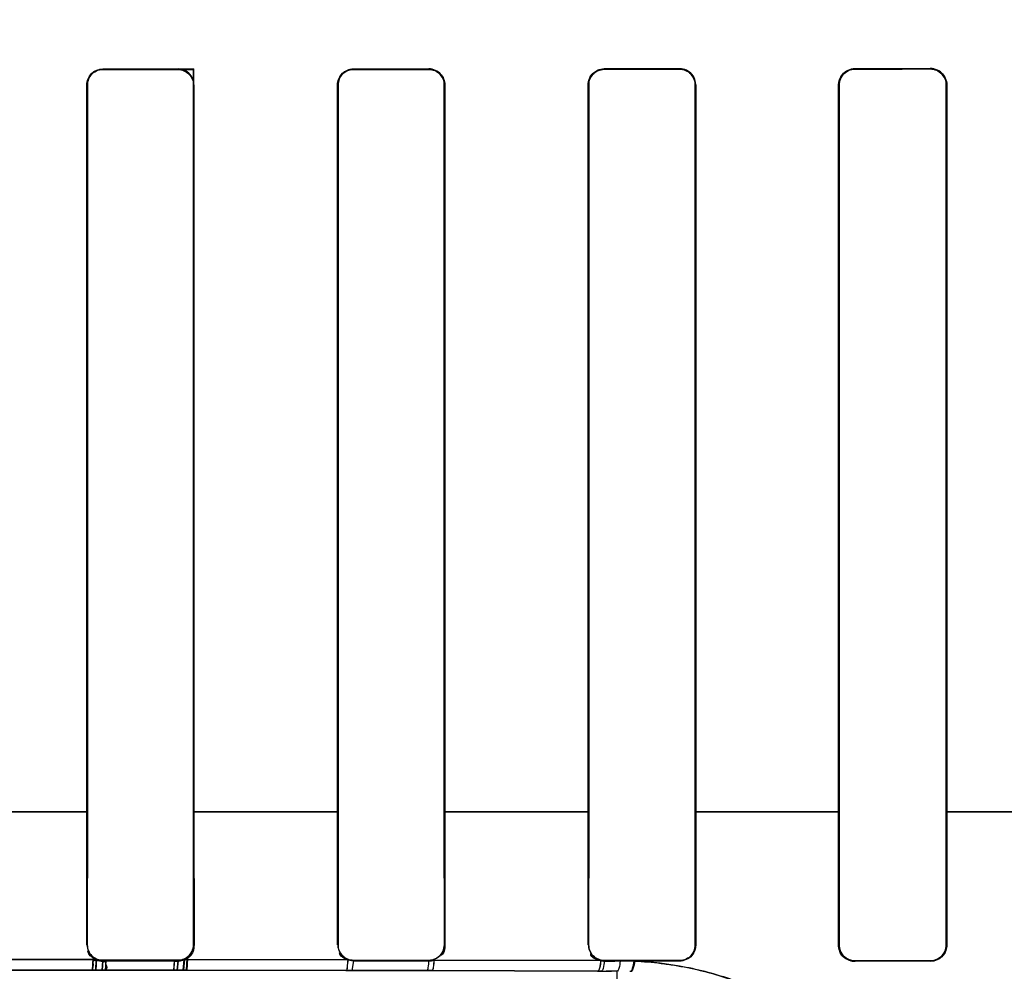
# Model space of a CAD drawing. Header units: millimetres. Extents: x 0 to 297, y 0 to 210.
# Tile 121 of 256: x 56.4 to 56.538, y 157.139 to 157.272. Entities that reach past the tile are written whole.
import ezdxf

# ---------------------------------------------------------------- set-up
doc = ezdxf.new("R2010")
doc.units = ezdxf.units.MM
doc.header["$LTSCALE"] = 16.335
doc.layers.get('0').update_dxf_attribs({"linetype": 'CONTINUOUS'})
for name, color, linetype in [('AXES_REF', 7, 'CONTINUOUS'), ('INTFCLR_1', 7, 'CONTINUOUS'), ('INTFCLR_72935', 7, 'CONTINUOUS')]:
    doc.layers.add(name, color=color, linetype=linetype)

msp = doc.modelspace()

# ---------------------------------------------------------------- linework, layer by layer
at = {"color": 7, "linetype": 'Continuous'}
for radius in [6.787079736, 6.7865, 6.743039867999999]:
    msp.add_circle((57.4637311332, 154.7114782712), radius, dxfattribs=at)
for radius, start, end in [(6.72, 278.2771290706, 261.7228709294), (6.874, 143.2753922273, 36.7246077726)]:
    msp.add_arc((57.4637311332, 154.7114782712), radius, start, end, dxfattribs=at)
at = {"layer": 'AXES_REF', "color": 9, "linetype": 'Continuous'}
for radius in [6.191158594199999, 4.150003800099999]:
    msp.add_circle((57.4637311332, 154.7114782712), radius, dxfattribs=at)
at = {"layer": 'AXES_REF', "color": 7, "linetype": 'Continuous'}
msp.add_arc((57.4637311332, 154.7114782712), 6.874, 143.2753924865, 270, dxfattribs=at)
at = {"layer": 'INTFCLR_1', "color": 9, "linetype": 'Continuous'}
for p, q in [((56.4117854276, 157.2651946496), (56.4117854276, 157.2651213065)), ((56.4222854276, 157.2651229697), (56.4222854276, 157.2651964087)), ((56.44678542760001, 157.2652046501), (56.44678542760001, 157.2651307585)), ((56.45728542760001, 157.2651357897), (56.45728542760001, 157.2652099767)), ((56.4817854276, 157.2652266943), (56.4817854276, 157.2651515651)), ((56.4922854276, 157.2651600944), (56.4922854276, 157.2652357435)), ((56.51678542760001, 157.265261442), (56.51678542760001, 157.265184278)), ((56.5272854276, 157.2651965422), (56.5272854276, 157.2652744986)), ((56.4096326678, 157.2629683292), (56.4095593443, 157.2629683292)), ((56.4245140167, 157.2629683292), (56.4244405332, 157.2629683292)), ((56.444623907, 157.2629683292), (56.4445501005, 157.2629683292)), ((56.45952835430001, 157.2629683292), (56.45945405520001, 157.2629683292)), ((56.4796038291, 157.2629683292), (56.4795288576, 157.2629683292)), ((56.49455495, 157.2629683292), (56.4944791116, 157.2629683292)), ((56.514571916, 157.2629683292), (56.5144949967, 157.2629683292)), ((56.529594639, 157.2629683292), (56.529516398, 157.2629683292)), ((56.4096390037, 157.1614668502), (56.3894224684, 157.1614668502)), ((56.44462714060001, 157.1614668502), (56.42443714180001, 157.1614668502)), ((56.4796032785, 157.1614668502), (56.45945529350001, 157.1614668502)), ((56.51457200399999, 157.1614668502), (56.4944789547, 157.1614668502)), ((56.5495284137, 157.1614668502), (56.5295162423, 157.1614668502)), ((56.4095506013, 157.1429135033), (56.4096259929, 157.1429135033)), ((56.4244472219, 157.1429135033), (56.42452277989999, 157.1429135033)), ((56.4445412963, 157.1429135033), (56.4446171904, 157.1429135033)), ((56.4594608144, 157.1429135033), (56.4595372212, 157.1429135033)), ((56.479519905, 157.1429135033), (56.4795970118, 157.1429135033)), ((56.4944860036, 157.1429135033), (56.4945640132, 157.1429135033)), ((56.514485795, 157.1429135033), (56.5145649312, 157.1429135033)), ((56.5295234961, 157.1429135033), (56.5296040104, 157.1429135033)), ((56.3881955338, 157.1408704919), (56.4108754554, 157.1408704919)), ((56.4117854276, 157.1407521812), (56.4117854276, 157.1406761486)), ((56.4222854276, 157.1406743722), (56.4222854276, 157.1407505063)), ((56.4231710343, 157.1408569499), (56.445977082, 157.1408170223)), ((56.4467854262, 157.140666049), (56.4465303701, 157.1393351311)), ((56.44678542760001, 157.140742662), (56.44678542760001, 157.140666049)), ((56.45728542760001, 157.140660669), (56.45728542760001, 157.1407375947)), ((56.4580251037, 157.1407852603), (56.481274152, 157.1407026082)), ((56.4817854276, 157.1407217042), (56.4817854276, 157.1406437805)), ((56.4922854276, 157.1406346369), (56.4922854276, 157.1407131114)), ((56.51678542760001, 157.1406887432), (56.51678542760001, 157.1406086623)), ((56.5272854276, 157.1405954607), (56.5272854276, 157.1406763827)), ((56.4108176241, 157.1393859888), (56.38825323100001, 157.1393859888)), ((56.4221634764, 157.139376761), (56.4117198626, 157.1393856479)), ((56.4457196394, 157.1393368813), (56.4230399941, 157.1393756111)), ((56.4465303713, 157.1393351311), (56.4457196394, 157.1393368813)), ((56.4569723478, 157.1393082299), (56.4465303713, 157.1393351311)), ((56.4577009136, 157.1393060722), (56.4569723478, 157.1393082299)), ((56.4808212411, 157.1392258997), (56.4577009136, 157.1393060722)), ((56.4813339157, 157.1392238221), (56.4808212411, 157.1392258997)), ((56.4835354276, 157.1392146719), (56.4820680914, 157.1392207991)), ((56.4835354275, 157.1392146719), (56.4835354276, 157.1318706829))]:
    msp.add_line(p, q, dxfattribs=at)
at = {"layer": 'INTFCLR_1', "color": 6, "linetype": 'Continuous'}
for p, q in [((56.4922854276, 157.2652357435), (56.4817854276, 157.2652266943)), ((56.4095593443, 157.1614683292), (56.4095593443, 157.2629683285)), ((56.4096326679, 157.1614683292), (56.4096326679, 157.262968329)), ((56.4244405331, 157.262968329), (56.4244405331, 157.1614683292)), ((56.4245140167, 157.2629683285), (56.4245140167, 157.1614683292)), ((56.4445501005, 157.1614683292), (56.4445501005, 157.2629683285)), ((56.4446239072, 157.1614683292), (56.4446239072, 157.262968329)), ((56.459454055, 157.262968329), (56.459454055, 157.1614683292)), ((56.4595283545, 157.2629683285), (56.4595283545, 157.1614683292)), ((56.4795288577, 157.1614683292), (56.4795288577, 157.2629683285)), ((56.4796038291, 157.1614683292), (56.4796038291, 157.262968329)), ((56.4944791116, 157.262968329), (56.4944791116, 157.1614683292)), ((56.49455495, 157.2629683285), (56.49455495, 157.1614683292)), ((56.5144949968, 157.1614683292), (56.5144949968, 157.2629683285)), ((56.5145719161, 157.1614683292), (56.5145719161, 157.262968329)), ((56.5295163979, 157.262968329), (56.5295163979, 157.1614683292)), ((56.529594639, 157.2629683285), (56.529594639, 157.1614683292)), ((56.4095506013, 157.1429135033), (56.4095593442, 157.1614683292)), ((56.4096259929, 157.1429135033), (56.4096326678, 157.1614683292)), ((56.4244405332, 157.1614683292), (56.4244472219, 157.1429135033)), ((56.4245140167, 157.1614683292), (56.42452277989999, 157.1429135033)), ((56.4445412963, 157.1429135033), (56.4445501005, 157.1614683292)), ((56.4446171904, 157.1429135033), (56.444623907, 157.1614683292)), ((56.45945405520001, 157.1614683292), (56.4594608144, 157.1429135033)), ((56.45952835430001, 157.1614683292), (56.4595372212, 157.1429135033)), ((56.479519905, 157.1429135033), (56.4795288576, 157.1614683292)), ((56.4795970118, 157.1429135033), (56.4796038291, 157.1614683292)), ((56.4944791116, 157.1614683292), (56.4944860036, 157.1429135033)), ((56.49455495, 157.1614683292), (56.4945640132, 157.1429135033)), ((56.514485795, 157.1429135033), (56.5144949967, 157.1614683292)), ((56.5145649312, 157.1429135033), (56.514571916, 157.1614683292)), ((56.529516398, 157.1614683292), (56.5295234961, 157.1429135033)), ((56.529594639, 157.1614683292), (56.5296040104, 157.1429135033)), ((56.4222854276, 157.1407505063), (56.4117854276, 157.1407521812)), ((56.4117854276, 157.1406761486), (56.4222854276, 157.1406743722)), ((56.4459770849, 157.1408170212), (56.4467854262, 157.140666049)), ((56.45728542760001, 157.1407375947), (56.44678542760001, 157.140742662)), ((56.44678542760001, 157.140666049), (56.45728542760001, 157.140660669)), ((56.4922854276, 157.1407131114), (56.4817854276, 157.1407217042)), ((56.4817854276, 157.1406437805), (56.4832619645, 157.1406425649)), ((56.48602261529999, 157.1406402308), (56.4839996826, 157.140641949)), ((56.4922854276, 157.1406346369), (56.48602261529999, 157.1406402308)), ((56.5272854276, 157.1406763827), (56.51678542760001, 157.1406887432)), ((56.5272854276, 157.1405954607), (56.51678542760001, 157.1406086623))]:
    msp.add_line(p, q, dxfattribs=at)
at = {"layer": 'INTFCLR_1', "color": 7, "linetype": 'Continuous'}
for p, q in [((56.4104058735, 157.1410181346), (56.4103125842, 157.1393861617)), ((56.4108176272, 157.1393859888), (56.4108805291, 157.1408676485)), ((56.4117854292, 157.1406761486), (56.4117198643, 157.1393856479)), ((56.4121710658, 157.1393854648), (56.4122714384, 157.1406226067)), ((56.42175197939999, 157.1406104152), (56.4216667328, 157.1393774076)), ((56.4221634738, 157.139376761), (56.4222854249, 157.1406743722)), ((56.4231710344, 157.1408569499), (56.4230399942, 157.1393756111)), ((56.42347823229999, 157.1393750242), (56.4235836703, 157.1409890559)), ((56.4103125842, 157.1393861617), (56.4121710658, 157.1393854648)), ((56.4117198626, 157.1393856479), (56.4108176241, 157.1393859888)), ((56.4216667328, 157.1393774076), (56.42347823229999, 157.1393750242)), ((56.4230399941, 157.1393756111), (56.4221634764, 157.139376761))]:
    msp.add_line(p, q, dxfattribs=at)
for points in [[(56.41088052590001, 157.1408676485), (56.4109765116, 157.1408277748), (56.4110741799, 157.1407924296), (56.4111733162, 157.1407616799), (56.4112737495, 157.1407355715), (56.4113752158, 157.1407141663), (56.4114773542, 157.1406975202), (56.4115798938, 157.140685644), (56.4116826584, 157.140678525), (56.4117854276, 157.1406761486)], [(56.4222854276, 157.1406743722), (56.4223865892, 157.1406766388), (56.42248752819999, 157.1406834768), (56.4225880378, 157.1406948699), (56.4226878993, 157.14071079), (56.4227869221, 157.1407312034), (56.4228849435, 157.1407560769), (56.422981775, 157.1407853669), (56.4230772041, 157.1408190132), (56.4231710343, 157.1408569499)], [(56.5158986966, 157.1407874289), (56.5159932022, 157.1407502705), (56.51608931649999, 157.1407172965), (56.5161868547, 157.1406885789), (56.5162858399, 157.1406641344), (56.5163858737, 157.1406440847), (56.5164861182, 157.1406285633), (56.51658615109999, 157.1406175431), (56.5166859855, 157.1406109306), (56.51678542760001, 157.1406086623)]]:
    msp.add_lwpolyline(points, dxfattribs=at)
at = {"layer": 'INTFCLR_1', "color": 6, "linetype": 'Continuous'}
for centre, radius, start, end in [((56.457284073, 157.1429266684), 0.0022659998, 270.0342266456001, 289.0880179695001), ((56.4817881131, 157.1429182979), 0.002274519, 256.9403349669, 269.9323028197)]:
    msp.add_arc(centre, radius, start, end, dxfattribs=at)
for centre, major_axis, ratio, start_param, end_param in [((56.3995354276, 157.2664683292), (0.3650864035, 0), 0.0034906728, -1.5372363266, -1.5084419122), ((56.3995354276, 157.2664683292), (0.3860864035, 0), 0.0034906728, -1.5390623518, -1.5118375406), ((56.3995354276, 157.2664683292), (0.3650864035, 0), 0.0034906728, -1.4410108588, -1.4119473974), ((56.3995354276, 157.2664683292), (0.3860864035, 0), 0.0034906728, -1.4481068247, -1.4206549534), ((56.3995354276, 157.2664683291), (0.3860864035, 0), 0.0034906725, -1.3561158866, -1.328192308), ((56.3995354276, 157.2664683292), (0.3650864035, 0), 0.0034906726, -1.2438455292, -1.2133136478), ((56.3995354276, 157.2664683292), (0.3860864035, 0), 0.0034906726, -1.2622347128, -1.2335556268)]:
    msp.add_ellipse(centre, major_axis=major_axis, ratio=ratio, start_param=start_param, end_param=end_param, dxfattribs=at)
for points, knots in [([(56.4095593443, 157.2629683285), (56.4095593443, 157.2635372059), (56.4100353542, 157.2647206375), (56.41121841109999, 157.265194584), (56.4117854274, 157.2651946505)], [0, 0, 0, 0, 0.5008192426, 1, 1, 1, 1]), ([(56.4096326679, 157.262968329), (56.4096326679, 157.2634664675), (56.4100336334, 157.2646013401), (56.411185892, 157.2651212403), (56.4117854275, 157.2651213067)], [0, 0, 0, 0, 0.4538128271, 1, 1, 1, 1]), ([(56.4222854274, 157.2651229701), (56.4228365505, 157.2651230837), (56.42398229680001, 157.2646619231), (56.4244405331, 157.2635167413), (56.4244405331, 157.262968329)], [0, 0, 0, 0, 0.5012326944, 1, 1, 1, 1]), ([(56.4245140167, 157.2629683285), (56.4245140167, 157.2634902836), (56.424091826, 157.2646662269), (56.4228998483, 157.2651965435), (56.4222854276, 157.2651964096)], [0, 0, 0, 0, 0.4593156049, 1, 1, 1, 1]), ([(56.4445501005, 157.2629683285), (56.4445501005, 157.2635381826), (56.4450263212, 157.2647264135), (56.44621451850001, 157.2652043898), (56.4467854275, 157.2652046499)], [0, 0, 0, 0, 0.4995376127, 1, 1, 1, 1]), ([(56.4446239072, 157.262968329), (56.4446239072, 157.2634706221), (56.44502876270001, 157.2646106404), (56.4461853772, 157.2651305), (56.44678542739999, 157.2651307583)], [0, 0, 0, 0, 0.4556593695, 1, 1, 1, 1]), ([(56.4595283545, 157.2629683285), (56.4595283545, 157.2634869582), (56.4591107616, 157.264669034), (56.45791013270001, 157.2652103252), (56.45728542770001, 157.2652099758)], [0, 0, 0, 0, 0.4536114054, 1, 1, 1, 1]), ([(56.45728542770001, 157.2651357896), (56.4578418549, 157.2651360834), (56.4589951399, 157.2646700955), (56.459454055, 157.2635181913), (56.459454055, 157.262968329)], [0, 0, 0, 0, 0.502967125, 1, 1, 1, 1]), ([(56.4795288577, 157.2629683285), (56.4795288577, 157.2635402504), (56.4800096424, 157.2647518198), (56.4812262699, 157.2652300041), (56.4818160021, 157.2652304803)], [0, 0, 0, 0, 0.4923340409, 1, 1, 1, 1]), ([(56.4796038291, 157.262968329), (56.4796038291, 157.2634694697), (56.48000590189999, 157.2646190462), (56.48117402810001, 157.2651511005), (56.4817854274, 157.2651515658)], [0, 0, 0, 0, 0.4504473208, 1, 1, 1, 1]), ([(56.4922854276, 157.2651600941), (56.4928518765, 157.2651605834), (56.4940191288, 157.2646852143), (56.4944791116, 157.2635207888), (56.4944791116, 157.262968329)], [0, 0, 0, 0, 0.5062513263, 1, 1, 1, 1]), ([(56.49455495, 157.2629683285), (56.49455495, 157.2634875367), (56.4941417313, 157.2646700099), (56.4929434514, 157.265232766), (56.4923157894, 157.2652321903)], [0, 0, 0, 0, 0.4527173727, 1, 1, 1, 1]), ([(56.5144949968, 157.2629683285), (56.5144949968, 157.2634813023), (56.5149028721, 157.2646855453), (56.51613070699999, 157.2652606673), (56.51678542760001, 157.2652614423)], [0, 0, 0, 0, 0.4393046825, 1, 1, 1, 1]), ([(56.5145719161, 157.262968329), (56.5145719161, 157.2634715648), (56.5149740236, 157.2646370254), (56.5161598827, 157.2651835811), (56.5167854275, 157.2651842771)], [0, 0, 0, 0, 0.4458223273, 1, 1, 1, 1]), ([(56.5272854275, 157.2652744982), (56.52782589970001, 157.2652752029), (56.5290444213, 157.2648392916), (56.529594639, 157.2636048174), (56.529594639, 157.2629683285)], [0, 0, 0, 0, 0.4592101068, 1, 1, 1, 1]), ([(56.5272854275, 157.2651965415), (56.5278670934, 157.2651972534), (56.52905514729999, 157.2647074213), (56.5295163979, 157.2635243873), (56.5295163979, 157.262968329)], [0, 0, 0, 0, 0.5112540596, 1, 1, 1, 1]), ([(56.4117854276, 157.1407521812), (56.4112967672, 157.1407522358), (56.4101600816, 157.1411425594), (56.4096255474, 157.1423009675), (56.4096259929, 157.1429135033)], [0, 0, 0, 0, 0.4437541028, 1, 1, 1, 1]), ([(56.4244472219, 157.1429135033), (56.424447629, 157.1423549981), (56.4239788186, 157.1412039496), (56.4228303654, 157.1407503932), (56.4222854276, 157.1407505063)], [0, 0, 0, 0, 0.506147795, 1, 1, 1, 1]), ([(56.44678542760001, 157.140742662), (56.446236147, 157.1407429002), (56.4450838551, 157.1412014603), (56.4446167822, 157.1423557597), (56.4446171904, 157.1429135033)], [0, 0, 0, 0, 0.4961774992, 1, 1, 1, 1]), ([(56.4594608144, 157.1429135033), (56.4594611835, 157.1424124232), (56.4590590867, 157.1412654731), (56.4578937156, 157.1407372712), (56.45728542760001, 157.1407375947)], [0, 0, 0, 0, 0.4516806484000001, 1, 1, 1, 1]), ([(56.4817854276, 157.1407217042), (56.4812275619, 157.1407221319), (56.48006397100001, 157.1411892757), (56.4795965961, 157.1423538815), (56.4795970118, 157.1429135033)], [0, 0, 0, 0, 0.4992142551, 1, 1, 1, 1]), ([(56.4944860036, 157.1429135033), (56.4944863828, 157.1424085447), (56.494081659, 157.1412488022), (56.4929024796, 157.1407125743), (56.4922854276, 157.1407131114)], [0, 0, 0, 0, 0.4500479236, 1, 1, 1, 1]), ([(56.4945640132, 157.1429135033), (56.4945645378, 157.1423864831), (56.49414109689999, 157.1411845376), (56.4929204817, 157.1406340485), (56.4922854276, 157.1406346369)], [0, 0, 0, 0, 0.4535167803, 1, 1, 1, 1]), ([(56.51678542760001, 157.1406887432), (56.5162148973, 157.140689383), (56.5150335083, 157.141168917), (56.5145645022, 157.1423499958), (56.5145649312, 157.1429135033)], [0, 0, 0, 0, 0.50309643, 1, 1, 1, 1]), ([(56.5295234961, 157.1429135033), (56.5295238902, 157.1424040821), (56.5291167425, 157.1412255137), (56.5279168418, 157.1406756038), (56.5272854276, 157.1406763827)], [0, 0, 0, 0, 0.4465333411, 1, 1, 1, 1]), ([(56.5296040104, 157.1429135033), (56.5296045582, 157.1423813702), (56.5291781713, 157.1411592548), (56.5279354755, 157.1405946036), (56.5272854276, 157.1405954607)], [0, 0, 0, 0, 0.4501281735, 1, 1, 1, 1])]:
    msp.add_open_spline(points, degree=3, knots=knots, dxfattribs=at)
for points in [[(56.4595372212, 157.1429135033), (56.4595377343, 157.1423865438), (56.4594812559, 157.1416056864), (56.4589834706, 157.1414327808)], [(56.41088052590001, 157.1408676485), (56.4103715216, 157.1410931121), (56.4097162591, 157.1415088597), (56.4097167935, 157.1420655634)], [(56.4231710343, 157.1408569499), (56.4236192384, 157.1410500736), (56.42425245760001, 157.1413564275), (56.424251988, 157.1418444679)], [(56.445977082, 157.1408170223), (56.445508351, 157.14099819), (56.4448344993, 157.141298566), (56.4448349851, 157.1418010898)], [(56.48127413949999, 157.140702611), (56.4807226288, 157.1408307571), (56.4798835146, 157.1411126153), (56.4798840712, 157.1416788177)]]:
    msp.add_open_spline(points, degree=3, dxfattribs=at)
at = {"layer": 'INTFCLR_1', "color": 7, "linetype": 'Continuous'}
for points, knots in [([(56.51678542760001, 157.1406086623), (56.5161976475, 157.1406090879), (56.5149756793, 157.1411026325), (56.5144828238, 157.1423266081), (56.5144857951, 157.1429135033)], [0, 0, 0, 0, 0.5003734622, 1, 1, 1, 1]), ([(56.4122714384, 157.1406226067), (56.41191175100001, 157.1405546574), (56.4112700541, 157.1407129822), (56.4108311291, 157.1408752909), (56.4103736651, 157.140941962), (56.4104058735, 157.1410181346)], [0, 0, 0, 0, 0.5714650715, 0.8708879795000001, 1, 1, 1, 1]), ([(56.4235836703, 157.1409890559), (56.4233248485, 157.1407903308), (56.42274921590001, 157.1407149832), (56.4221868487, 157.1406350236), (56.4218275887, 157.1405375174), (56.42175197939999, 157.1406104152)], [0, 0, 0, 0, 0.5194833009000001, 0.8327979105, 1, 1, 1, 1])]:
    msp.add_open_spline(points, degree=3, knots=knots, dxfattribs=at)
msp.add_open_spline([(56.514485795, 157.1429135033), (56.5144852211, 157.1423520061), (56.5145824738, 157.1415620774), (56.5151003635, 157.1413451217)], degree=3, dxfattribs=at)
at = {"layer": 'INTFCLR_1', "color": 9, "linetype": 'Continuous'}
for points, knots in [([(56.4459770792, 157.1408170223), (56.4459621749, 157.1404626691), (56.44587320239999, 157.1400826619), (56.4458682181, 157.1393568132), (56.4457196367, 157.1393368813)], [0, 0, 0, 0, 0.7028960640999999, 1, 1, 1, 1]), ([(56.4572854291, 157.140660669), (56.4572646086, 157.1403348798), (56.4571942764, 157.1399702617), (56.45711330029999, 157.1393233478), (56.4569723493, 157.1393082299)], [0, 0, 0, 0, 0.6972332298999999, 1, 1, 1, 1]), ([(56.4580251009, 157.1407852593), (56.458006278, 157.140430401), (56.4579305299, 157.1400352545), (56.4578552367, 157.1393224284), (56.4577009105, 157.1393060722)], [0, 0, 0, 0, 0.6960312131, 1, 1, 1, 1]), ([(56.4812741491, 157.1407026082), (56.4812476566, 157.1403464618), (56.4811851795, 157.1399128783), (56.4809887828, 157.1392384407), (56.48082123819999, 157.1392258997)], [0, 0, 0, 0, 0.6800622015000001, 1, 1, 1, 1]), ([(56.4817854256, 157.1406437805), (56.4817572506, 157.1403005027), (56.4816956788, 157.1398795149), (56.48149589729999, 157.1392358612), (56.4813339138, 157.1392238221)], [0, 0, 0, 0, 0.6795377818, 1, 1, 1, 1]), ([(56.4839996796, 157.140641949), (56.483970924, 157.1402967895), (56.4839094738, 157.1398700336), (56.4836995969, 157.1392265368), (56.4835354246, 157.1392146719)], [0, 0, 0, 0, 0.6778576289, 1, 1, 1, 1]), ([(56.48602261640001, 157.1406402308), (56.4859791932, 157.1402806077), (56.48589919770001, 157.1398289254), (56.48563459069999, 157.1391717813), (56.4854589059, 157.1391670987)], [0, 0, 0, 0, 0.6733216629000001, 1, 1, 1, 1]), ([(56.48602261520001, 157.1406402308), (56.4872640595, 157.140582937), (56.48912080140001, 157.1404259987), (56.4915725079, 157.1400754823), (56.4951480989, 157.1394243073), (56.5003268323, 157.1379716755), (56.50520583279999, 157.1357940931), (56.5082612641, 157.134084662), (56.5102224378, 157.1328956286), (56.513442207, 157.130703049), (56.5175851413, 157.1272166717), (56.5208146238, 157.1236847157), (56.52271351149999, 157.121245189), (56.5238777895, 157.1196491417), (56.5256917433, 157.1169151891), (56.5278210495, 157.1130183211), (56.529443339, 157.1091076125), (56.5304146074, 157.1061370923), (56.5311433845, 157.1035028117), (56.531757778, 157.100541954), (56.5321283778, 157.0976107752), (56.5322562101, 157.095355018), (56.532263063, 157.0937792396), (56.5321726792, 157.0925355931), (56.5320750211, 157.0919012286), (56.531929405, 157.0914683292), (56.5318308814, 157.0914683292)], [0, 0, 0, 0, 0.0498446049, 0.0746394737, 0.0993132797, 0.1955912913, 0.2894961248, 0.3127937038, 0.3359978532, 0.3814621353, 0.4689150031, 0.5524881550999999, 0.5728407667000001, 0.5928958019, 0.6317112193, 0.7043649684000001, 0.7706062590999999, 0.8012027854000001, 0.8296678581, 0.8802046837, 0.9222821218, 0.9481987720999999, 0.9704379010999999, 0.9863345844, 0.9960484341, 1, 1, 1, 1])]:
    msp.add_open_spline(points, degree=3, knots=knots, dxfattribs=at)
at = {"layer": 'INTFCLR_72935', "color": 9, "linetype": 'Continuous'}
for p, q in [((56.4117854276, 157.2651213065), (56.4117854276, 157.2651946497)), ((56.44678542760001, 157.2651307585), (56.44678542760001, 157.2652046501)), ((56.45728542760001, 157.2652099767), (56.45728542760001, 157.2651357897)), ((56.4817854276, 157.2651515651), (56.4817854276, 157.2652266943)), ((56.4922854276, 157.2652357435), (56.4922854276, 157.2651600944)), ((56.51678542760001, 157.265184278), (56.51678542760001, 157.265261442)), ((56.5272854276, 157.2652744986), (56.5272854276, 157.2651965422)), ((56.4095593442, 157.2629683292), (56.4096326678, 157.2629683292)), ((56.4445501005, 157.2629683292), (56.444623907, 157.2629683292)), ((56.45945405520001, 157.2629683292), (56.45952835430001, 157.2629683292)), ((56.4795288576, 157.2629683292), (56.4796038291, 157.2629683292)), ((56.4944791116, 157.2629683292), (56.49455495, 157.2629683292)), ((56.5144949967, 157.2629683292), (56.514571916, 157.2629683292)), ((56.529516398, 157.2629683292), (56.529594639, 157.2629683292)), ((56.3894318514, 157.1614668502), (56.4096483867, 157.1614668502)), ((56.42443675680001, 157.1614668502), (56.4446263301, 157.1614668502)), ((56.45945662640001, 157.1614668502), (56.47960334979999, 157.1614668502)), ((56.4944787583, 157.1614668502), (56.514571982, 157.1614668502)), ((56.5295163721, 157.1614668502), (56.5495275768, 157.1614668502)), ((56.4096259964, 157.1429183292), (56.409550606, 157.1429183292)), ((56.4245227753, 157.1429183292), (56.4244472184, 157.1429183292)), ((56.4446171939, 157.1429183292), (56.4445413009, 157.1429183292)), ((56.4595372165, 157.1429183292), (56.4594608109, 157.1429183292)), ((56.4795970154, 157.1429183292), (56.4795199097, 157.1429183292)), ((56.4945640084, 157.1429183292), (56.4944859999, 157.1429183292)), ((56.51456493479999, 157.1429183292), (56.5144857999, 157.1429183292)), ((56.5296040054, 157.1429183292), (56.5295234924, 157.1429183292)), ((56.4108862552, 157.1408704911), (56.38818509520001, 157.1408704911)), ((56.4117854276, 157.1406809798), (56.4117854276, 157.1407570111)), ((56.4222854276, 157.1407553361), (56.4222854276, 157.1406792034)), ((56.445989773, 157.1408169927), (56.4231597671, 157.1408569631)), ((56.4467854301, 157.1406708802), (56.446530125, 157.1393351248)), ((56.44678542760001, 157.1406708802), (56.44678542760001, 157.1407474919)), ((56.45728542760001, 157.1407424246), (56.45728542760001, 157.1406655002)), ((56.4812958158, 157.1407025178), (56.45801116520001, 157.1407853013)), ((56.4817854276, 157.1406486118), (56.4817854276, 157.1407265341)), ((56.4922854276, 157.1407179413), (56.4922854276, 157.1406394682)), ((56.51678542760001, 157.1406134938), (56.51678542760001, 157.1406935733)), ((56.5272854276, 157.1406812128), (56.5272854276, 157.1406002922)), ((56.3882422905, 157.1393859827), (56.4108285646, 157.1393859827)), ((56.411719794, 157.139385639), (56.4221633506, 157.1393767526)), ((56.42302878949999, 157.139375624), (56.4457322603, 157.1393368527)), ((56.4457322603, 157.1393368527), (56.4465301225, 157.1393351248)), ((56.4465301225, 157.1393351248), (56.4569720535, 157.1393082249)), ((56.4569720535, 157.1393082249), (56.4576870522, 157.139306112)), ((56.4576870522, 157.139306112), (56.480842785, 157.139225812)), ((56.480842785, 157.139225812), (56.4813335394, 157.1392238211)), ((56.4813335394, 157.1392238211), (56.4828018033, 157.1392177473))]:
    msp.add_line(p, q, dxfattribs=at)
at = {"layer": 'INTFCLR_72935', "color": 6, "linetype": 'Continuous'}
for p, q in [((56.4244405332, 157.2651234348), (56.4245140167, 157.2651969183)), ((56.4244405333, 157.1614683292), (56.4244405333, 157.2651234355)), ((56.4245140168, 157.1614683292), (56.4245140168, 157.2651969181)), ((56.40955934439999, 157.2629683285), (56.40955934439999, 157.1614683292)), ((56.4096326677, 157.262968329), (56.4096326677, 157.1614683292)), ((56.4445501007, 157.2629683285), (56.4445501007, 157.1614683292)), ((56.444623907, 157.262968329), (56.444623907, 157.1614683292)), ((56.45945405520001, 157.1614683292), (56.45945405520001, 157.262968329)), ((56.4595283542, 157.1614683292), (56.4595283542, 157.2629683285)), ((56.4795288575, 157.2629683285), (56.4795288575, 157.1614683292)), ((56.4796038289, 157.262968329), (56.4796038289, 157.1614683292)), ((56.4944791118, 157.1614683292), (56.4944791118, 157.262968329)), ((56.4945549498, 157.1614683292), (56.4945549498, 157.2629683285)), ((56.5144949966, 157.2629683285), (56.5144949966, 157.1614683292)), ((56.5145719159, 157.262968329), (56.5145719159, 157.1614683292)), ((56.52951639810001, 157.1614683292), (56.52951639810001, 157.262968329)), ((56.5295946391, 157.1614683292), (56.5295946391, 157.2629683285)), ((56.409550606, 157.1429183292), (56.4095593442, 157.1614683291)), ((56.4096326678, 157.1614683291), (56.4096259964, 157.1429183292)), ((56.4244472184, 157.1429183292), (56.4244405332, 157.1614683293)), ((56.4245140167, 157.1614683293), (56.4245227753, 157.1429183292)), ((56.4445413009, 157.1429183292), (56.4445501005, 157.1614683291)), ((56.444623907, 157.1614683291), (56.4446171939, 157.1429183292)), ((56.4594608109, 157.1429183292), (56.45945405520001, 157.1614683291)), ((56.45952835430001, 157.1614683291), (56.4595372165, 157.1429183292)), ((56.4795199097, 157.1429183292), (56.4795288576, 157.1614683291)), ((56.4796038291, 157.1614683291), (56.4795970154, 157.1429183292)), ((56.4944859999, 157.1429183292), (56.4944791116, 157.1614683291)), ((56.49455495, 157.1614683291), (56.4945640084, 157.1429183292)), ((56.5144857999, 157.1429183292), (56.5144949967, 157.1614683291)), ((56.514571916, 157.1614683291), (56.51456493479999, 157.1429183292)), ((56.5295234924, 157.1429183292), (56.529516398, 157.1614683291)), ((56.529594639, 157.1614683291), (56.5296040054, 157.1429183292)), ((56.4117854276, 157.1407570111), (56.4222854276, 157.1407553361)), ((56.4222854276, 157.1406792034), (56.4117854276, 157.1406809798)), ((56.44678542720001, 157.1406708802), (56.4459897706, 157.1408169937)), ((56.44678542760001, 157.1407474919), (56.45728542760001, 157.1407424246)), ((56.45728542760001, 157.1406655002), (56.44678542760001, 157.1406708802)), ((56.4817854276, 157.1407265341), (56.4922854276, 157.1407179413)), ((56.4840000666, 157.14064678), (56.4825240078, 157.1406480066)), ((56.4859128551, 157.1406451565), (56.4840000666, 157.14064678)), ((56.4922854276, 157.1406394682), (56.4859128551, 157.1406451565)), ((56.51678542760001, 157.1406935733), (56.5272854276, 157.1406812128)), ((56.5272854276, 157.1406002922), (56.51678542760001, 157.1406134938))]:
    msp.add_line(p, q, dxfattribs=at)
at = {"layer": 'INTFCLR_72935', "color": 7, "linetype": 'Continuous'}
for p, q in [((56.4108915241, 157.1408676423), (56.4108285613, 157.1393859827)), ((56.41171979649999, 157.139385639), (56.4117854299, 157.1406809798)), ((56.4217305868, 157.1393773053), (56.4218193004, 157.1406301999)), ((56.4222854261, 157.1406792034), (56.4221633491, 157.1393767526)), ((56.42302878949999, 157.139375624), (56.4231597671, 157.1408569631)), ((56.42363290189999, 157.1409996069), (56.42352386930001, 157.1393749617)), ((56.4122236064, 157.1393854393), (56.4103829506, 157.1393861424)), ((56.4108285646, 157.1393859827), (56.411719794, 157.139385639)), ((56.42352386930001, 157.1393749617), (56.4217305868, 157.1393773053)), ((56.4221633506, 157.1393767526), (56.42302878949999, 157.139375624))]:
    msp.add_line(p, q, dxfattribs=at)
for points in [[(56.4117854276, 157.1406809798), (56.4116836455, 157.1406833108), (56.4115820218, 157.1406902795), (56.4114807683, 157.1407018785), (56.41138014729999, 157.1407180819), (56.411280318, 157.1407388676), (56.4111813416, 157.140764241), (56.41108338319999, 157.1407941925), (56.4109867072, 157.140828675), (56.4108915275, 157.1408676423)], [(56.4231597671, 157.1408569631), (56.4230669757, 157.1408200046), (56.42297264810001, 157.1407872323), (56.4228769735, 157.1407587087), (56.4227801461, 157.1407344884), (56.4226823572, 157.1407146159), (56.4225837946, 157.1406991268), (56.42248465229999, 157.1406880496), (56.4223851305, 157.1406814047), (56.4222854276, 157.1406792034)], [(56.51678542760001, 157.1406134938), (56.5166854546, 157.1406157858), (56.51658552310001, 157.14062243), (56.5164858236, 157.1406334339), (56.5163867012, 157.1406487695), (56.5162881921, 157.1406684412), (56.5161900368, 157.140692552), (56.5160922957, 157.1407211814), (56.5159953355, 157.1407543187), (56.51589937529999, 157.1407919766)]]:
    msp.add_lwpolyline(points, dxfattribs=at)
at = {"layer": 'INTFCLR_72935', "color": 6, "linetype": 'Continuous'}
for centre, radius, start, end in [((56.4572842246, 157.1429308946), 0.0022653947, 270.0303931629, 288.7166286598), ((56.4817880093, 157.1429225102), 0.0022738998, 257.4991620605, 269.9349507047)]:
    msp.add_arc(centre, radius, start, end, dxfattribs=at)
for centre, major_axis, ratio, start_param, end_param in [((56.3995354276, 157.2664683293), (0.3650864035, 0), 0.0034906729, -1.5372363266, -1.502324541), ((56.3995354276, 157.2664683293), (0.3860864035, 0), 0.0034906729, -1.5390623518, -1.5062449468), ((56.3995354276, 157.2664683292), (0.3650864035, 0), 0.0034906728, -1.4410108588, -1.4119473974), ((56.3995354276, 157.2664683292), (0.3860864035, 0), 0.0034906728, -1.4481068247, -1.4206549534), ((56.3995354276, 157.2664683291), (0.3650864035, 0), 0.0034906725, -1.3435565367, -1.313931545), ((56.3995354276, 157.2664683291), (0.3860864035, 0), 0.0034906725, -1.3561158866, -1.328192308), ((56.3995354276, 157.2664683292), (0.3650864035, 0), 0.0034906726, -1.2438455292, -1.2133136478), ((56.3995354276, 157.2664683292), (0.3860864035, 0), 0.0034906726, -1.2622347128, -1.2335556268)]:
    msp.add_ellipse(centre, major_axis=major_axis, ratio=ratio, start_param=start_param, end_param=end_param, dxfattribs=at)
for points, knots in [([(56.40955934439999, 157.2629683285), (56.40955934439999, 157.263483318), (56.4099738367, 157.2646568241), (56.4111653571, 157.2651945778), (56.4117854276, 157.2651946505)], [0, 0, 0, 0, 0.4537112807, 1, 1, 1, 1]), ([(56.4117854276, 157.2651213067), (56.4112291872, 157.2651212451), (56.4100837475, 157.2646536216), (56.4096326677, 157.2635105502), (56.4096326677, 157.262968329)], [0, 0, 0, 0, 0.506381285, 1, 1, 1, 1]), ([(56.4445501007, 157.2629683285), (56.4445501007, 157.2634875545), (56.44496852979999, 157.2646664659), (56.4461646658, 157.2652043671), (56.44678542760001, 157.2652046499)], [0, 0, 0, 0, 0.4554662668, 1, 1, 1, 1]), ([(56.44678542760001, 157.2651307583), (56.4462226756, 157.265130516), (56.4450718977, 157.2646557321), (56.444623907, 157.2635086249), (56.444623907, 157.262968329)], [0, 0, 0, 0, 0.510179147, 1, 1, 1, 1]), ([(56.4572854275, 157.2652099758), (56.45786819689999, 157.2652103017), (56.4590622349, 157.2647197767), (56.4595283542, 157.2635297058), (56.4595283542, 157.2629683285)], [0, 0, 0, 0, 0.5093484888, 1, 1, 1, 1]), ([(56.45945405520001, 157.262968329), (56.45945405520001, 157.2634699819), (56.4590500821, 157.2646129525), (56.4578892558, 157.2651361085), (56.4572854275, 157.2651357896)], [0, 0, 0, 0, 0.4537868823, 1, 1, 1, 1]), ([(56.4795288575, 157.2629683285), (56.4795288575, 157.2634860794), (56.4799440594, 157.2646750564), (56.48115240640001, 157.2652261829), (56.4817854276, 157.2652266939)], [0, 0, 0, 0, 0.449916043, 1, 1, 1, 1]), ([(56.4817854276, 157.2651515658), (56.48121936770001, 157.265151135), (56.4800582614, 157.2646739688), (56.4796038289, 157.263515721), (56.4796038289, 157.262968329)], [0, 0, 0, 0, 0.5083829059, 1, 1, 1, 1]), ([(56.4945549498, 157.2629683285), (56.4945549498, 157.263479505), (56.4941470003, 157.2646725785), (56.49293045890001, 157.2652363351), (56.4922854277, 157.2652357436)], [0, 0, 0, 0, 0.4421147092, 1, 1, 1, 1]), ([(56.4944791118, 157.262968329), (56.4944791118, 157.263470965), (56.49407566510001, 157.264626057), (56.4929007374, 157.2651606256), (56.4922854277, 157.2651600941)], [0, 0, 0, 0, 0.4496067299, 1, 1, 1, 1]), ([(56.5144949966, 157.2629683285), (56.5144949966, 157.2634877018), (56.51490958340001, 157.2646934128), (56.5161368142, 157.2652606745), (56.5167854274, 157.2652614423)], [0, 0, 0, 0, 0.4446739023, 1, 1, 1, 1]), ([(56.51678542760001, 157.2651842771), (56.5162058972, 157.2651836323), (56.5150269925, 157.2646930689), (56.5145719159, 157.2635186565), (56.5145719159, 157.262968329)], [0, 0, 0, 0, 0.5129234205, 1, 1, 1, 1]), ([(56.5295946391, 157.2629683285), (56.5295946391, 157.2634819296), (56.5291864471, 157.2646943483), (56.5279477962, 157.2652753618), (56.5272854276, 157.2652744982)], [0, 0, 0, 0, 0.4367466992, 1, 1, 1, 1]), ([(56.52951639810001, 157.262968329), (56.52951639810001, 157.2634725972), (56.5291135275, 157.2646457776), (56.5279176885, 157.2651973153), (56.5272854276, 157.2651965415)], [0, 0, 0, 0, 0.4436912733, 1, 1, 1, 1]), ([(56.4096259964, 157.1429183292), (56.40962559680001, 157.1423686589), (56.41008408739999, 157.1412201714), (56.411232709, 157.1407570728), (56.4117854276, 157.1407570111)], [0, 0, 0, 0, 0.4986174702, 1, 1, 1, 1]), ([(56.4222854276, 157.1407553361), (56.4227801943, 157.1407552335), (56.4239192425, 157.1411518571), (56.4244476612, 157.1423106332), (56.4244472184, 157.1429183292)], [0, 0, 0, 0, 0.4487831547, 1, 1, 1, 1]), ([(56.4446171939, 157.1429183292), (56.44461679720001, 157.1423761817), (56.4450656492, 157.1412246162), (56.4462205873, 157.1407477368), (56.44678542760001, 157.1407474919)], [0, 0, 0, 0, 0.4897502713, 1, 1, 1, 1]), ([(56.45728542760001, 157.1407424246), (56.4577871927, 157.1407421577), (56.4589341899, 157.1411453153), (56.4594612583, 157.1423107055), (56.4594608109, 157.1429183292)], [0, 0, 0, 0, 0.4522896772, 1, 1, 1, 1]), ([(56.4795970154, 157.1429183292), (56.4795966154, 157.1423796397), (56.4800396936, 157.141218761), (56.4812067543, 157.1407269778), (56.4817854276, 157.1407265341)], [0, 0, 0, 0, 0.4821079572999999, 1, 1, 1, 1]), ([(56.4922854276, 157.1407179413), (56.4927960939, 157.1407174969), (56.4939570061, 157.1411284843), (56.4944864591, 157.1423068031), (56.4944859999, 157.1429183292)], [0, 0, 0, 0, 0.455061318, 1, 1, 1, 1]), ([(56.4945640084, 157.1429183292), (56.4945645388, 157.1423853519), (56.4941344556, 157.1411822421), (56.4929146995, 157.1406388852), (56.4922854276, 157.1406394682)], [0, 0, 0, 0, 0.4585740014, 1, 1, 1, 1]), ([(56.51456493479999, 157.1429183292), (56.5145645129, 157.1423639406), (56.5150229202, 157.1411844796), (56.5162058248, 157.1406942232), (56.51678542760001, 157.1406935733)], [0, 0, 0, 0, 0.4888824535, 1, 1, 1, 1]), ([(56.5272854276, 157.1406812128), (56.5278123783, 157.1406805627), (56.5289945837, 157.1411067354), (56.5295239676, 157.1423039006), (56.5295234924, 157.1429183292)], [0, 0, 0, 0, 0.4616789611, 1, 1, 1, 1]), ([(56.5296040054, 157.1429183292), (56.5296045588, 157.1423805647), (56.5291719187, 157.1411573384), (56.5279300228, 157.1405994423), (56.5272854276, 157.1406002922)], [0, 0, 0, 0, 0.4548229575, 1, 1, 1, 1])]:
    msp.add_open_spline(points, degree=3, knots=knots, dxfattribs=at)
for points in [[(56.4245227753, 157.1429183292), (56.4245233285, 157.1423431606), (56.4243882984, 157.1415503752), (56.4238588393, 157.1413256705)], [(56.4595372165, 157.1429183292), (56.4595377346, 157.1423861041), (56.4594762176, 157.1415962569), (56.4589723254, 157.1414249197)], [(56.4108915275, 157.1408676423), (56.4104396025, 157.141064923), (56.4098075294, 157.1413816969), (56.4098080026, 157.1418748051)], [(56.445989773, 157.1408169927), (56.44552792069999, 157.1409922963), (56.4448549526, 157.1412767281), (56.44485543, 157.1417707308)], [(56.4812958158, 157.1407025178), (56.4807561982, 157.1408223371), (56.4799199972, 157.141076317), (56.4799205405, 157.1416290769)]]:
    msp.add_open_spline(points, degree=3, dxfattribs=at)
at = {"layer": 'INTFCLR_72935', "color": 7, "linetype": 'Continuous'}
for points, knots in [([(56.5144858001, 157.1429183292), (56.5144841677, 157.1423373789), (56.51496807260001, 157.1411147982), (56.5161917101, 157.1406132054), (56.51678542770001, 157.1406134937)], [0, 0, 0, 0, 0.4945664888, 1, 1, 1, 1]), ([(56.4103829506, 157.1393861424), (56.4104210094, 157.1394008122), (56.4103996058, 157.1396090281), (56.4104510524, 157.139900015), (56.4105109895, 157.1402742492), (56.4103506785, 157.1408189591), (56.4108894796, 157.1407152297), (56.4108915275, 157.1408676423)], [0, 0, 0, 0, 0.0693761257, 0.2653147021, 0.566875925, 0.7407397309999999, 1, 1, 1, 1]), ([(56.4108915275, 157.1408676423), (56.41103406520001, 157.1406797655), (56.4114324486, 157.1407062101), (56.4121133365, 157.1405097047), (56.41212931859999, 157.140699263)], [0, 0, 0, 0, 0.5535101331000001, 1, 1, 1, 1]), ([(56.41212931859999, 157.140699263), (56.4122076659, 157.1405399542), (56.412112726, 157.140192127), (56.4124268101, 157.1397653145), (56.4122454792, 157.1395648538), (56.412255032, 157.1393863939), (56.4122236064, 157.1393854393)], [0, 0, 0, 0, 0.3923922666, 0.7358738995, 0.9305089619, 1, 1, 1, 1]), ([(56.4218193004, 157.1406301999), (56.42216174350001, 157.140566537), (56.4227758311, 157.140708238), (56.4232093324, 157.1408710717), (56.4236597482, 157.1409201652), (56.42363290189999, 157.1409996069)], [0, 0, 0, 0, 0.5606773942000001, 0.8650175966, 1, 1, 1, 1])]:
    msp.add_open_spline(points, degree=3, knots=knots, dxfattribs=at)
msp.add_open_spline([(56.51589937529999, 157.1407919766), (56.515362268, 157.1410167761), (56.5146636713, 157.1414449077), (56.5146642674, 157.1420271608)], degree=3, dxfattribs=at)
at = {"layer": 'INTFCLR_72935', "color": 9, "linetype": 'Continuous'}
for points, knots in [([(56.4459897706, 157.1408169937), (56.4459748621, 157.1404626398), (56.4458859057, 157.1400826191), (56.4458808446, 157.1393567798), (56.44573225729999, 157.1393368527)], [0, 0, 0, 0, 0.7028894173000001, 1, 1, 1, 1]), ([(56.4572854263, 157.1406655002), (56.45726468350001, 157.1403385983), (56.4571941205, 157.1399728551), (56.4571134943, 157.1393233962), (56.4569720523, 157.1393082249)], [0, 0, 0, 0, 0.6972127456, 1, 1, 1, 1]), ([(56.4580111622, 157.1407853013), (56.4579923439, 157.1404304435), (56.4579165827, 157.1400353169), (56.45784136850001, 157.1393224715), (56.45768704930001, 157.139306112)], [0, 0, 0, 0, 0.696039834, 1, 1, 1, 1]), ([(56.4812958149, 157.140702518), (56.4812693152, 157.1403463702), (56.4812068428, 157.1399127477), (56.4810103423, 157.1392383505), (56.480842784, 157.139225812)], [0, 0, 0, 0, 0.6800460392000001, 1, 1, 1, 1]), ([(56.481785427, 157.1406486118), (56.4817573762, 157.1403042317), (56.4816957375, 157.1398820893), (56.48149602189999, 157.1392358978), (56.4813335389, 157.1392238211)], [0, 0, 0, 0, 0.6795542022, 1, 1, 1, 1]), ([(56.4840000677, 157.14064678), (56.4839714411, 157.140300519), (56.4839099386, 157.1398726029), (56.4837001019, 157.1392265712), (56.48353542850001, 157.1392146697)], [0, 0, 0, 0, 0.6778765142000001, 1, 1, 1, 1]), ([(56.48591285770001, 157.1406451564), (56.4858703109, 157.140285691), (56.4857913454, 157.1398347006), (56.4855296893, 157.1391768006), (56.485354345, 157.1391716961)], [0, 0, 0, 0, 0.673574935, 1, 1, 1, 1]), ([(56.5318308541, 157.0914683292), (56.5319179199, 157.0914683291), (56.532059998, 157.0918313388), (56.5321512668, 157.0923833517), (56.5322467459, 157.0934360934), (56.5322751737, 157.0955556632), (56.5320087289, 157.0991953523), (56.5312840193, 157.1029971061), (56.530404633, 157.1061736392), (56.5294274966, 157.1091473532), (56.5277993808, 157.113066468), (56.5258943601, 157.1165414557), (56.5243835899, 157.1188878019), (56.5232639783, 157.1205177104), (56.52110001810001, 157.1233778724), (56.51826380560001, 157.1264690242), (56.5150640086, 157.1293390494), (56.51152609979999, 157.1321053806), (56.506633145, 157.1351688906), (56.5012755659, 157.1375400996), (56.4967314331, 157.1389802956), (56.4920029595, 157.1401004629), (56.4883573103, 157.1405382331), (56.48591285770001, 157.1406451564)], [0, 0, 0, 0, 0.0034870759, 0.0118338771, 0.0253772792, 0.0441761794, 0.09763357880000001, 0.1705284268, 0.199009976, 0.2295822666, 0.2958545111, 0.3686650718, 0.3879269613, 0.4076152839, 0.4478486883, 0.5315001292, 0.5750924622, 0.6198989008, 0.7112457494, 0.8055047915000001, 0.853677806, 0.9020034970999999, 1, 1, 1, 1])]:
    msp.add_open_spline(points, degree=3, knots=knots, dxfattribs=at)

doc.saveas('drawing.dxf')
